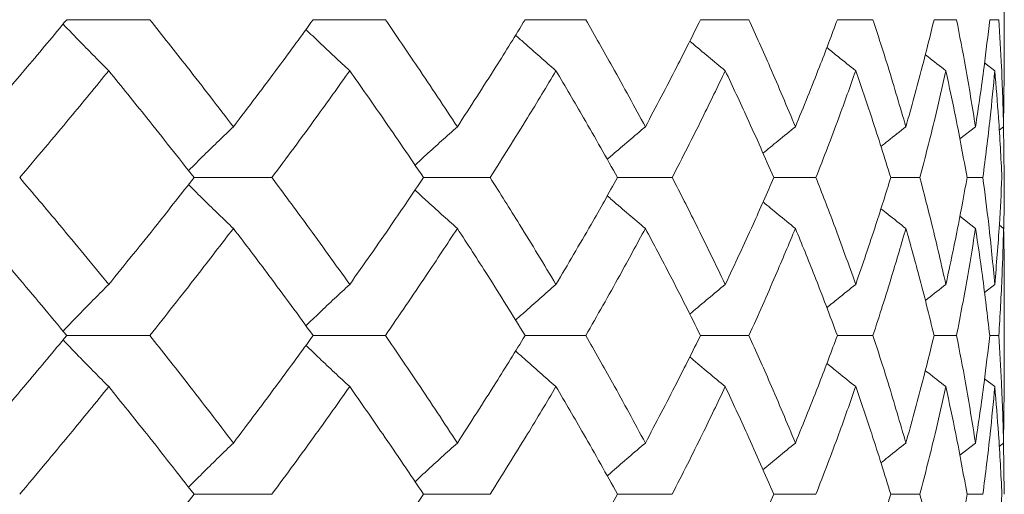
# Model space of a CAD drawing. Header units: inches. Extents: x -4.1 to 23, y -7 to 14.8.
# Tile 133 of 139: x 21.489 to 21.867, y 2.566 to 2.748. Entities that reach past the tile are written whole.
import ezdxf

# ---------------------------------------------------------------- set-up
doc = ezdxf.new("R2010")
doc.units = ezdxf.units.IN
doc.header["$MEASUREMENT"] = 0

msp = doc.modelspace()

# ---------------------------------------------------------------- linework, layer by layer
at = {"color": 7, "linetype": 'Continuous', "lineweight": 15}
for p, q in [((21.86666, 2.72794), (21.86666, 2.76891)), ((21.50675, 2.7484), (21.53864, 2.7484)), ((21.60133, 2.7484), (21.62907, 2.7484)), ((21.68273, 2.7484), (21.70603, 2.7484)), ((21.75007, 2.7484), (21.76866, 2.7484)), ((21.8026, 2.7484), (21.81628, 2.7484)), ((21.83974, 2.7484), (21.84837, 2.7484)), ((21.8611, 2.7484), (21.86458, 2.7484)), ((21.86305, 2.7288), (21.85911, 2.73184)), ((21.86643, 2.70729), (21.86664, 2.72794)), ((21.85565, 2.70729), (21.84961, 2.70262)), ((21.86643, 2.70729), (21.86474, 2.706)), ((21.86666, 2.68778), (21.86643, 2.70776)), ((21.55563, 2.68778), (21.58548, 2.68778)), ((21.64374, 2.68778), (21.66929, 2.68778)), ((21.71821, 2.68778), (21.73918, 2.68778)), ((21.77822, 2.68778), (21.79438, 2.68778)), ((21.82312, 2.68778), (21.83429, 2.68778)), ((21.85241, 2.68778), (21.85847, 2.68778)), ((21.85565, 2.66827), (21.84964, 2.67292)), ((21.86643, 2.66827), (21.86479, 2.66953)), ((21.86305, 2.64676), (21.85907, 2.64369)), ((21.86666, 2.60665), (21.86666, 2.64762)), ((21.50675, 2.62716), (21.53864, 2.62716)), ((21.60133, 2.62716), (21.62907, 2.62716)), ((21.68273, 2.62716), (21.70603, 2.62716)), ((21.75007, 2.62716), (21.76866, 2.62716)), ((21.8026, 2.62716), (21.81628, 2.62716)), ((21.83974, 2.62716), (21.84837, 2.62716)), ((21.8611, 2.62716), (21.86458, 2.62716)), ((21.86305, 2.60753), (21.85911, 2.61057)), ((21.86643, 2.58589), (21.86663, 2.60665)), ((21.85565, 2.58589), (21.84961, 2.58118)), ((21.86643, 2.58589), (21.86474, 2.58459)), ((21.86666, 2.5662), (21.86643, 2.58636)), ((21.55563, 2.5662), (21.58548, 2.5662)), ((21.64374, 2.5662), (21.66929, 2.5662)), ((21.71821, 2.5662), (21.73918, 2.5662)), ((21.77822, 2.5662), (21.79438, 2.5662)), ((21.82312, 2.5662), (21.83429, 2.5662)), ((21.85241, 2.5662), (21.85847, 2.5662))]:
    msp.add_line(p, q, dxfattribs=at)
for points, knots in [([(21.47191, 2.70729), (21.4785, 2.71495), (21.49029, 2.72864), (21.50172, 2.74236), (21.50675, 2.7484)], [0, 0, 0, 0, 0.559527, 1, 1, 1, 1]), ([(21.57072, 2.70729), (21.56483, 2.71495), (21.55431, 2.72864), (21.54343, 2.74236), (21.53864, 2.7484)], [0, 0, 0, 0, 0.559527, 1, 1, 1, 1]), ([(21.57072, 2.70729), (21.57654, 2.71495), (21.58692, 2.72864), (21.59693, 2.74236), (21.60133, 2.7484)], [0, 0, 0, 0, 0.559527, 1, 1, 1, 1]), ([(21.6567, 2.70729), (21.65165, 2.71495), (21.64262, 2.72864), (21.63322, 2.74236), (21.62907, 2.7484)], [0, 0, 0, 0, 0.559527, 1, 1, 1, 1]), ([(21.6567, 2.70729), (21.66166, 2.71495), (21.67054, 2.72864), (21.67901, 2.74236), (21.68273, 2.7484)], [0, 0, 0, 0, 0.559527, 1, 1, 1, 1]), ([(21.72889, 2.70729), (21.72473, 2.71495), (21.71731, 2.72864), (21.70948, 2.74236), (21.70603, 2.7484)], [0, 0, 0, 0, 0.5595273, 1, 1, 1, 1]), ([(21.72889, 2.70729), (21.73295, 2.71495), (21.74022, 2.72864), (21.74706, 2.74236), (21.75007, 2.7484)], [0, 0, 0, 0, 0.559527, 1, 1, 1, 1]), ([(21.7865, 2.70729), (21.78329, 2.71495), (21.77755, 2.72864), (21.77138, 2.74236), (21.76866, 2.7484)], [0, 0, 0, 0, 0.559527, 1, 1, 1, 1]), ([(21.7865, 2.70729), (21.78962, 2.71495), (21.7952, 2.72864), (21.80034, 2.74236), (21.8026, 2.7484)], [0, 0, 0, 0, 0.559527, 1, 1, 1, 1]), ([(21.82891, 2.70729), (21.82667, 2.71495), (21.82268, 2.72864), (21.81824, 2.74236), (21.81628, 2.7484)], [0, 0, 0, 0, 0.559527, 1, 1, 1, 1]), ([(21.82891, 2.70729), (21.83105, 2.71495), (21.83488, 2.72864), (21.83826, 2.74236), (21.83974, 2.7484)], [0, 0, 0, 0, 0.559527, 1, 1, 1, 1]), ([(21.85565, 2.70729), (21.85442, 2.71495), (21.85221, 2.72864), (21.84954, 2.74236), (21.84837, 2.7484)], [0, 0, 0, 0, 0.5595273, 1, 1, 1, 1]), ([(21.85565, 2.70729), (21.85679, 2.71495), (21.85883, 2.72864), (21.8604, 2.74236), (21.8611, 2.7484)], [0, 0, 0, 0, 0.559527, 1, 1, 1, 1]), ([(21.86643, 2.70729), (21.86621, 2.71495), (21.86581, 2.72864), (21.86495, 2.74236), (21.86458, 2.7484)], [0, 0, 0, 0, 0.559527, 1, 1, 1, 1]), ([(21.52286, 2.7288), (21.52106, 2.7306), (21.51746, 2.73421), (21.51162, 2.74016), (21.50759, 2.74436), (21.50534, 2.74671)], [0, 0, 0, 0, 0.305466, 0.610932, 1, 1, 1, 1]), ([(21.61538, 2.7288), (21.61343, 2.7306), (21.60954, 2.73421), (21.60393, 2.73948), (21.6003, 2.74298), (21.59857, 2.74464)], [0, 0, 0, 0, 0.344955, 0.68991, 1, 1, 1, 1]), ([(21.69457, 2.7288), (21.69249, 2.73061), (21.68835, 2.73421), (21.68318, 2.73876), (21.6801, 2.74155), (21.67906, 2.74249)], [0, 0, 0, 0, 0.398509, 0.797018, 1, 1, 1, 1]), ([(21.75956, 2.7288), (21.75738, 2.73061), (21.75303, 2.73421), (21.74849, 2.73801), (21.74614, 2.74002), (21.74594, 2.7402)], [0, 0, 0, 0, 0.477365, 0.954731, 1, 1, 1, 1]), ([(21.80964, 2.7288), (21.80738, 2.7306), (21.80367, 2.73356), (21.79999, 2.73656), (21.79855, 2.73773)], [0, 0, 0, 0, 0.608395, 1, 1, 1, 1]), ([(21.84426, 2.7288), (21.84195, 2.7306), (21.83931, 2.73265), (21.83669, 2.73472), (21.83637, 2.73498)], [0, 0, 0, 0, 0.877599, 1, 1, 1, 1]), ([(21.48867, 2.68778), (21.49514, 2.69542), (21.50671, 2.70908), (21.51792, 2.72277), (21.52286, 2.7288)], [0, 0, 0, 0, 0.559462, 1, 1, 1, 1]), ([(21.55563, 2.68778), (21.54961, 2.69542), (21.53885, 2.70908), (21.52775, 2.72277), (21.52286, 2.7288)], [0, 0, 0, 0, 0.559462, 1, 1, 1, 1]), ([(21.58548, 2.68778), (21.59116, 2.69542), (21.60132, 2.70908), (21.61108, 2.72277), (21.61538, 2.7288)], [0, 0, 0, 0, 0.559462, 1, 1, 1, 1]), ([(21.64374, 2.68778), (21.63855, 2.69542), (21.62928, 2.70908), (21.61963, 2.72277), (21.61538, 2.7288)], [0, 0, 0, 0, 0.559462, 1, 1, 1, 1]), ([(21.66929, 2.68778), (21.67412, 2.69542), (21.68274, 2.70908), (21.69095, 2.72277), (21.69457, 2.7288)], [0, 0, 0, 0, 0.559462, 1, 1, 1, 1]), ([(21.71821, 2.68778), (21.71391, 2.69542), (21.70622, 2.70908), (21.69813, 2.72277), (21.69457, 2.7288)], [0, 0, 0, 0, 0.559462, 1, 1, 1, 1]), ([(21.73918, 2.68778), (21.7431, 2.69542), (21.7501, 2.70908), (21.75667, 2.72277), (21.75956, 2.7288)], [0, 0, 0, 0, 0.559462, 1, 1, 1, 1]), ([(21.77822, 2.68778), (21.77486, 2.69542), (21.76884, 2.70908), (21.7624, 2.72277), (21.75956, 2.7288)], [0, 0, 0, 0, 0.559462, 1, 1, 1, 1]), ([(21.79438, 2.68778), (21.79735, 2.69542), (21.80265, 2.70908), (21.8075, 2.72277), (21.80964, 2.7288)], [0, 0, 0, 0, 0.559462, 1, 1, 1, 1]), ([(21.82312, 2.68778), (21.82073, 2.69542), (21.81644, 2.70908), (21.81172, 2.72277), (21.80964, 2.7288)], [0, 0, 0, 0, 0.559462, 1, 1, 1, 1]), ([(21.83429, 2.68778), (21.83628, 2.69542), (21.83982, 2.70908), (21.8429, 2.72277), (21.84426, 2.7288)], [0, 0, 0, 0, 0.559462, 1, 1, 1, 1]), ([(21.85241, 2.68778), (21.85101, 2.69542), (21.84851, 2.70908), (21.84556, 2.72277), (21.84426, 2.7288)], [0, 0, 0, 0, 0.559462, 1, 1, 1, 1]), ([(21.85847, 2.68778), (21.85945, 2.69542), (21.8612, 2.70908), (21.86248, 2.72277), (21.86305, 2.7288)], [0, 0, 0, 0, 0.559462, 1, 1, 1, 1]), ([(21.86578, 2.68778), (21.86539, 2.69542), (21.8647, 2.70908), (21.86355, 2.72277), (21.86305, 2.7288)], [0, 0, 0, 0, 0.559462, 1, 1, 1, 1]), ([(21.57072, 2.70729), (21.56885, 2.70549), (21.56509, 2.7019), (21.55934, 2.6963), (21.55549, 2.69247), (21.55349, 2.69048)], [0, 0, 0, 0, 0.324397, 0.648795, 1, 1, 1, 1]), ([(21.6567, 2.70729), (21.65468, 2.70549), (21.65066, 2.70189), (21.64524, 2.697), (21.64186, 2.69386), (21.64046, 2.69257)], [0, 0, 0, 0, 0.369977, 0.739953, 1, 1, 1, 1]), ([(21.72889, 2.70729), (21.72676, 2.70549), (21.7225, 2.70189), (21.71762, 2.69772), (21.71488, 2.69533), (21.71424, 2.69477)], [0, 0, 0, 0, 0.434088, 0.868175, 1, 1, 1, 1]), ([(21.7865, 2.70729), (21.78428, 2.70549), (21.78011, 2.70213), (21.77598, 2.69872), (21.77405, 2.69713)], [0, 0, 0, 0, 0.533578, 1, 1, 1, 1]), ([(21.82891, 2.70729), (21.82662, 2.70549), (21.82341, 2.70298), (21.82022, 2.70043), (21.81931, 2.6997)], [0, 0, 0, 0, 0.713818, 1, 1, 1, 1]), ([(21.52286, 2.64676), (21.51657, 2.65443), (21.50535, 2.66812), (21.49376, 2.68178), (21.48867, 2.68778)], [0, 0, 0, 0, 0.560541, 1, 1, 1, 1]), ([(21.52286, 2.64676), (21.52907, 2.65443), (21.54016, 2.66812), (21.55091, 2.68178), (21.55563, 2.68778)], [0, 0, 0, 0, 0.560541, 1, 1, 1, 1]), ([(21.57072, 2.66827), (21.56885, 2.67007), (21.56509, 2.67367), (21.55934, 2.67926), (21.55549, 2.68309), (21.55349, 2.68508)], [0, 0, 0, 0, 0.324451, 0.648902, 1, 1, 1, 1]), ([(21.61538, 2.64676), (21.6099, 2.65443), (21.60012, 2.66812), (21.58995, 2.68178), (21.58548, 2.68778)], [0, 0, 0, 0, 0.560541, 1, 1, 1, 1]), ([(21.61538, 2.64676), (21.62078, 2.65443), (21.63041, 2.66812), (21.63967, 2.68178), (21.64374, 2.68778)], [0, 0, 0, 0, 0.560541, 1, 1, 1, 1]), ([(21.69457, 2.64676), (21.68996, 2.65443), (21.68173, 2.66812), (21.67309, 2.68178), (21.66929, 2.68778)], [0, 0, 0, 0, 0.560541, 1, 1, 1, 1]), ([(21.69457, 2.64676), (21.69909, 2.65443), (21.70717, 2.66812), (21.71484, 2.68178), (21.71821, 2.68778)], [0, 0, 0, 0, 0.560541, 1, 1, 1, 1]), ([(21.75956, 2.64676), (21.75587, 2.65443), (21.74928, 2.66812), (21.74227, 2.68178), (21.73918, 2.68778)], [0, 0, 0, 0, 0.5605414, 1, 1, 1, 1]), ([(21.75956, 2.64676), (21.76316, 2.65443), (21.76958, 2.66812), (21.77559, 2.68178), (21.77822, 2.68778)], [0, 0, 0, 0, 0.560541, 1, 1, 1, 1]), ([(21.80964, 2.64676), (21.80691, 2.65443), (21.80204, 2.66812), (21.79672, 2.68178), (21.79438, 2.68778)], [0, 0, 0, 0, 0.560541, 1, 1, 1, 1]), ([(21.80964, 2.64676), (21.81228, 2.65443), (21.81698, 2.66812), (21.82125, 2.68178), (21.82312, 2.68778)], [0, 0, 0, 0, 0.560541, 1, 1, 1, 1]), ([(21.84426, 2.64676), (21.84252, 2.65443), (21.83942, 2.66812), (21.83586, 2.68178), (21.83429, 2.68778)], [0, 0, 0, 0, 0.5605414, 1, 1, 1, 1]), ([(21.84426, 2.64676), (21.84591, 2.65443), (21.84884, 2.66812), (21.85132, 2.68178), (21.85241, 2.68778)], [0, 0, 0, 0, 0.5605414, 1, 1, 1, 1]), ([(21.86305, 2.64676), (21.86232, 2.65443), (21.86101, 2.66812), (21.85925, 2.68178), (21.85847, 2.68778)], [0, 0, 0, 0, 0.560541, 1, 1, 1, 1]), ([(21.86305, 2.64676), (21.86368, 2.65443), (21.86481, 2.66812), (21.86548, 2.68178), (21.86578, 2.68778)], [0, 0, 0, 0, 0.560541, 1, 1, 1, 1]), ([(21.86644, 2.66761), (21.86646, 2.66833), (21.86668, 2.67506), (21.86667, 2.68178), (21.86666, 2.68778)], [0, 0, 0, 0, 0.106983, 1, 1, 1, 1]), ([(21.6567, 2.66827), (21.65468, 2.67007), (21.65066, 2.67367), (21.64524, 2.67856), (21.64186, 2.68169), (21.64047, 2.68298)], [0, 0, 0, 0, 0.370116, 0.740232, 1, 1, 1, 1]), ([(21.72889, 2.66827), (21.72676, 2.67007), (21.7225, 2.67367), (21.71762, 2.67784), (21.71488, 2.68023), (21.71425, 2.68078)], [0, 0, 0, 0, 0.434401, 0.868802, 1, 1, 1, 1]), ([(21.7865, 2.66827), (21.78428, 2.67007), (21.78012, 2.67343), (21.77599, 2.67684), (21.77407, 2.67842)], [0, 0, 0, 0, 0.534283, 1, 1, 1, 1]), ([(21.82891, 2.66827), (21.82662, 2.67007), (21.82342, 2.67258), (21.82024, 2.67512), (21.81934, 2.67584)], [0, 0, 0, 0, 0.715611, 1, 1, 1, 1]), ([(21.50675, 2.62716), (21.50034, 2.63485), (21.4889, 2.64857), (21.47709, 2.66226), (21.47191, 2.66827)], [0, 0, 0, 0, 0.560476, 1, 1, 1, 1]), ([(21.53864, 2.62716), (21.54473, 2.63485), (21.55559, 2.64857), (21.5661, 2.66226), (21.57072, 2.66827)], [0, 0, 0, 0, 0.560476, 1, 1, 1, 1]), ([(21.60133, 2.62716), (21.59572, 2.63485), (21.5857, 2.64857), (21.5753, 2.66226), (21.57072, 2.66827)], [0, 0, 0, 0, 0.5604762, 1, 1, 1, 1]), ([(21.62907, 2.62716), (21.63434, 2.63485), (21.64373, 2.64857), (21.65274, 2.66226), (21.6567, 2.66827)], [0, 0, 0, 0, 0.560476, 1, 1, 1, 1]), ([(21.68273, 2.62716), (21.67798, 2.63485), (21.6695, 2.64857), (21.6606, 2.66226), (21.6567, 2.66827)], [0, 0, 0, 0, 0.5604762, 1, 1, 1, 1]), ([(21.70603, 2.62716), (21.71041, 2.63485), (21.71822, 2.64857), (21.72563, 2.66226), (21.72889, 2.66827)], [0, 0, 0, 0, 0.5604762, 1, 1, 1, 1]), ([(21.75007, 2.62716), (21.74623, 2.63485), (21.73937, 2.64857), (21.73209, 2.66226), (21.72889, 2.66827)], [0, 0, 0, 0, 0.5604762, 1, 1, 1, 1]), ([(21.76866, 2.62716), (21.77211, 2.63485), (21.77826, 2.64857), (21.78398, 2.66226), (21.7865, 2.66827)], [0, 0, 0, 0, 0.5604762, 1, 1, 1, 1]), ([(21.8026, 2.62716), (21.79971, 2.63485), (21.79456, 2.64857), (21.78896, 2.66226), (21.7865, 2.66827)], [0, 0, 0, 0, 0.560476, 1, 1, 1, 1]), ([(21.81628, 2.62716), (21.81876, 2.63485), (21.82318, 2.64857), (21.82716, 2.66226), (21.82891, 2.66827)], [0, 0, 0, 0, 0.560476, 1, 1, 1, 1]), ([(21.83974, 2.62716), (21.83784, 2.63485), (21.83445, 2.64857), (21.8306, 2.66226), (21.82891, 2.66827)], [0, 0, 0, 0, 0.560476, 1, 1, 1, 1]), ([(21.84837, 2.62716), (21.84985, 2.63485), (21.8525, 2.64857), (21.85469, 2.66226), (21.85565, 2.66827)], [0, 0, 0, 0, 0.560476, 1, 1, 1, 1]), ([(21.8611, 2.62716), (21.86021, 2.63485), (21.85861, 2.64857), (21.85655, 2.66226), (21.85565, 2.66827)], [0, 0, 0, 0, 0.560476, 1, 1, 1, 1]), ([(21.86458, 2.62716), (21.86505, 2.63485), (21.86588, 2.64857), (21.86626, 2.66226), (21.86643, 2.66827)], [0, 0, 0, 0, 0.560476, 1, 1, 1, 1]), ([(21.86663, 2.64762), (21.86664, 2.64849), (21.86672, 2.65538), (21.86656, 2.66226), (21.86643, 2.66827)], [0, 0, 0, 0, 0.125443, 1, 1, 1, 1]), ([(21.52286, 2.64676), (21.52106, 2.64496), (21.51746, 2.64136), (21.51161, 2.6354), (21.50759, 2.6312), (21.50534, 2.62885)], [0, 0, 0, 0, 0.305431, 0.610861, 1, 1, 1, 1]), ([(21.61538, 2.64676), (21.61343, 2.64496), (21.60954, 2.64136), (21.60393, 2.63608), (21.60029, 2.63258), (21.59857, 2.63092)], [0, 0, 0, 0, 0.344847, 0.689695, 1, 1, 1, 1]), ([(21.69457, 2.64676), (21.69249, 2.64496), (21.68835, 2.64135), (21.68318, 2.63679), (21.68009, 2.63401), (21.67905, 2.63306)], [0, 0, 0, 0, 0.398265, 0.796529, 1, 1, 1, 1]), ([(21.75956, 2.64676), (21.75738, 2.64496), (21.75303, 2.64135), (21.74849, 2.63755), (21.74614, 2.63553), (21.74593, 2.63535)], [0, 0, 0, 0, 0.4768413, 0.9536826, 1, 1, 1, 1]), ([(21.80964, 2.64676), (21.80738, 2.64496), (21.80366, 2.642), (21.79998, 2.63899), (21.79853, 2.63781)], [0, 0, 0, 0, 0.607204, 1, 1, 1, 1]), ([(21.84426, 2.64676), (21.84195, 2.64496), (21.8393, 2.64291), (21.83667, 2.64082), (21.83634, 2.64056)], [0, 0, 0, 0, 0.874238, 1, 1, 1, 1]), ([(21.47191, 2.58589), (21.47851, 2.5936), (21.49028, 2.60737), (21.50172, 2.62112), (21.50675, 2.62716)], [0, 0, 0, 0, 0.560339, 1, 1, 1, 1]), ([(21.52286, 2.60753), (21.52106, 2.60933), (21.51747, 2.61294), (21.51162, 2.61891), (21.5076, 2.62311), (21.50534, 2.62547)], [0, 0, 0, 0, 0.305261, 0.610522, 1, 1, 1, 1]), ([(21.57072, 2.58589), (21.56483, 2.5936), (21.55431, 2.60737), (21.54343, 2.62112), (21.53864, 2.62716)], [0, 0, 0, 0, 0.560339, 1, 1, 1, 1]), ([(21.57072, 2.58589), (21.57654, 2.5936), (21.58692, 2.60737), (21.59693, 2.62112), (21.60133, 2.62716)], [0, 0, 0, 0, 0.560339, 1, 1, 1, 1]), ([(21.6567, 2.58589), (21.65164, 2.5936), (21.64263, 2.60737), (21.63321, 2.62112), (21.62907, 2.62716)], [0, 0, 0, 0, 0.560339, 1, 1, 1, 1]), ([(21.6567, 2.58589), (21.66166, 2.5936), (21.67053, 2.60737), (21.67901, 2.62112), (21.68273, 2.62716)], [0, 0, 0, 0, 0.560339, 1, 1, 1, 1]), ([(21.72889, 2.58589), (21.72473, 2.5936), (21.71731, 2.60737), (21.70947, 2.62112), (21.70603, 2.62716)], [0, 0, 0, 0, 0.560339, 1, 1, 1, 1]), ([(21.72889, 2.58589), (21.73295, 2.5936), (21.74021, 2.60737), (21.74706, 2.62112), (21.75007, 2.62716)], [0, 0, 0, 0, 0.560339, 1, 1, 1, 1]), ([(21.7865, 2.58589), (21.78329, 2.5936), (21.77755, 2.60737), (21.77137, 2.62112), (21.76866, 2.62716)], [0, 0, 0, 0, 0.560339, 1, 1, 1, 1]), ([(21.7865, 2.58589), (21.78962, 2.5936), (21.7952, 2.60737), (21.80034, 2.62112), (21.8026, 2.62716)], [0, 0, 0, 0, 0.560339, 1, 1, 1, 1]), ([(21.82891, 2.58589), (21.82667, 2.5936), (21.82268, 2.60737), (21.81824, 2.62112), (21.81628, 2.62716)], [0, 0, 0, 0, 0.560339, 1, 1, 1, 1]), ([(21.82891, 2.58589), (21.83105, 2.5936), (21.83488, 2.60737), (21.83826, 2.62112), (21.83974, 2.62716)], [0, 0, 0, 0, 0.560339, 1, 1, 1, 1]), ([(21.85565, 2.58589), (21.85441, 2.5936), (21.85221, 2.60737), (21.84954, 2.62112), (21.84837, 2.62716)], [0, 0, 0, 0, 0.560339, 1, 1, 1, 1]), ([(21.85565, 2.58589), (21.85679, 2.5936), (21.85883, 2.60737), (21.86041, 2.62112), (21.8611, 2.62716)], [0, 0, 0, 0, 0.560339, 1, 1, 1, 1]), ([(21.86643, 2.58589), (21.86621, 2.5936), (21.86581, 2.60737), (21.86495, 2.62112), (21.86458, 2.62716)], [0, 0, 0, 0, 0.560339, 1, 1, 1, 1]), ([(21.61538, 2.60753), (21.61343, 2.60933), (21.60955, 2.61294), (21.60394, 2.61822), (21.6003, 2.62173), (21.59858, 2.62339)], [0, 0, 0, 0, 0.344722, 0.689444, 1, 1, 1, 1]), ([(21.69457, 2.60753), (21.6925, 2.60933), (21.68836, 2.61294), (21.68319, 2.61751), (21.6801, 2.6203), (21.67906, 2.62124)], [0, 0, 0, 0, 0.3982308, 0.7964617, 1, 1, 1, 1]), ([(21.75956, 2.60753), (21.75739, 2.60933), (21.75304, 2.61294), (21.7485, 2.61675), (21.74615, 2.61877), (21.74594, 2.61895)], [0, 0, 0, 0, 0.477008, 0.954016, 1, 1, 1, 1]), ([(21.80964, 2.60753), (21.80739, 2.60933), (21.80368, 2.61229), (21.8, 2.6153), (21.79855, 2.61647)], [0, 0, 0, 0, 0.607895, 1, 1, 1, 1]), ([(21.84426, 2.60753), (21.84195, 2.60933), (21.83931, 2.61138), (21.8367, 2.61346), (21.83638, 2.61372)], [0, 0, 0, 0, 0.876774, 1, 1, 1, 1]), ([(21.48867, 2.5662), (21.49515, 2.57393), (21.5067, 2.58771), (21.51792, 2.60147), (21.52286, 2.60753)], [0, 0, 0, 0, 0.560274, 1, 1, 1, 1]), ([(21.55563, 2.5662), (21.54961, 2.57393), (21.53886, 2.58771), (21.52774, 2.60147), (21.52286, 2.60753)], [0, 0, 0, 0, 0.560274, 1, 1, 1, 1]), ([(21.58548, 2.5662), (21.59117, 2.57393), (21.60131, 2.58771), (21.61108, 2.60147), (21.61538, 2.60753)], [0, 0, 0, 0, 0.560274, 1, 1, 1, 1]), ([(21.64374, 2.5662), (21.63855, 2.57393), (21.62928, 2.58771), (21.61962, 2.60147), (21.61538, 2.60753)], [0, 0, 0, 0, 0.560274, 1, 1, 1, 1]), ([(21.66929, 2.5662), (21.67412, 2.57393), (21.68274, 2.58771), (21.69095, 2.60147), (21.69457, 2.60753)], [0, 0, 0, 0, 0.5602736, 1, 1, 1, 1]), ([(21.71821, 2.5662), (21.71391, 2.57393), (21.70623, 2.58771), (21.69813, 2.60147), (21.69457, 2.60753)], [0, 0, 0, 0, 0.5602736, 1, 1, 1, 1]), ([(21.73918, 2.5662), (21.7431, 2.57393), (21.75009, 2.58771), (21.75667, 2.60147), (21.75956, 2.60753)], [0, 0, 0, 0, 0.560274, 1, 1, 1, 1]), ([(21.77822, 2.5662), (21.77485, 2.57393), (21.76884, 2.58771), (21.76239, 2.60147), (21.75956, 2.60753)], [0, 0, 0, 0, 0.560274, 1, 1, 1, 1]), ([(21.79438, 2.5662), (21.79735, 2.57393), (21.80265, 2.58771), (21.8075, 2.60147), (21.80964, 2.60753)], [0, 0, 0, 0, 0.560274, 1, 1, 1, 1]), ([(21.82312, 2.5662), (21.82072, 2.57393), (21.81645, 2.58771), (21.81172, 2.60147), (21.80964, 2.60753)], [0, 0, 0, 0, 0.560274, 1, 1, 1, 1]), ([(21.83429, 2.5662), (21.83628, 2.57393), (21.83982, 2.58771), (21.8429, 2.60147), (21.84426, 2.60753)], [0, 0, 0, 0, 0.560274, 1, 1, 1, 1]), ([(21.85241, 2.5662), (21.85101, 2.57393), (21.84852, 2.58771), (21.84556, 2.60147), (21.84426, 2.60753)], [0, 0, 0, 0, 0.560274, 1, 1, 1, 1]), ([(21.85847, 2.5662), (21.85945, 2.57393), (21.8612, 2.58771), (21.86248, 2.60147), (21.86305, 2.60753)], [0, 0, 0, 0, 0.5602736, 1, 1, 1, 1]), ([(21.86578, 2.5662), (21.86539, 2.57393), (21.8647, 2.58771), (21.86355, 2.60147), (21.86305, 2.60753)], [0, 0, 0, 0, 0.5602736, 1, 1, 1, 1]), ([(21.57072, 2.58589), (21.56885, 2.58409), (21.56511, 2.58047), (21.55936, 2.57483), (21.5555, 2.57096), (21.55349, 2.56893)], [0, 0, 0, 0, 0.3232513, 0.6465027, 1, 1, 1, 1]), ([(21.6567, 2.58589), (21.65469, 2.58408), (21.65067, 2.58047), (21.64526, 2.57553), (21.64187, 2.57236), (21.64046, 2.57104)], [0, 0, 0, 0, 0.368669, 0.737339, 1, 1, 1, 1]), ([(21.72889, 2.58589), (21.72676, 2.58408), (21.72252, 2.58047), (21.71763, 2.57626), (21.71489, 2.57384), (21.71424, 2.57326)], [0, 0, 0, 0, 0.432564, 0.865127, 1, 1, 1, 1]), ([(21.7865, 2.58589), (21.78429, 2.58409), (21.78012, 2.58069), (21.77598, 2.57725), (21.77405, 2.57564)], [0, 0, 0, 0, 0.531737, 1, 1, 1, 1]), ([(21.82891, 2.58589), (21.82663, 2.58409), (21.82341, 2.58155), (21.82023, 2.57898), (21.81931, 2.57824)], [0, 0, 0, 0, 0.7114015, 1, 1, 1, 1]), ([(21.52286, 2.5248), (21.52907, 2.53254), (21.54017, 2.54634), (21.5509, 2.56014), (21.55563, 2.5662)], [0, 0, 0, 0, 0.560136, 1, 1, 1, 1]), ([(21.61538, 2.5248), (21.62078, 2.53254), (21.63041, 2.54634), (21.63967, 2.56014), (21.64374, 2.5662)], [0, 0, 0, 0, 0.560136, 1, 1, 1, 1]), ([(21.69457, 2.5248), (21.69909, 2.53254), (21.70717, 2.54634), (21.71484, 2.56014), (21.71821, 2.5662)], [0, 0, 0, 0, 0.560136, 1, 1, 1, 1]), ([(21.75956, 2.5248), (21.76316, 2.53254), (21.76959, 2.54634), (21.77558, 2.56014), (21.77822, 2.5662)], [0, 0, 0, 0, 0.560136, 1, 1, 1, 1]), ([(21.80964, 2.5248), (21.81228, 2.53254), (21.81698, 2.54634), (21.82125, 2.56014), (21.82312, 2.5662)], [0, 0, 0, 0, 0.560136, 1, 1, 1, 1]), ([(21.84426, 2.5248), (21.84252, 2.53254), (21.83942, 2.54634), (21.83586, 2.56014), (21.83429, 2.5662)], [0, 0, 0, 0, 0.5601361, 1, 1, 1, 1]), ([(21.84426, 2.5248), (21.84591, 2.53254), (21.84884, 2.54634), (21.85132, 2.56014), (21.85241, 2.5662)], [0, 0, 0, 0, 0.560136, 1, 1, 1, 1]), ([(21.86305, 2.5248), (21.86368, 2.53254), (21.86481, 2.54634), (21.86548, 2.56014), (21.86578, 2.5662)], [0, 0, 0, 0, 0.560136, 1, 1, 1, 1])]:
    msp.add_open_spline(points, degree=3, knots=knots, dxfattribs=at)

doc.saveas('drawing.dxf')
